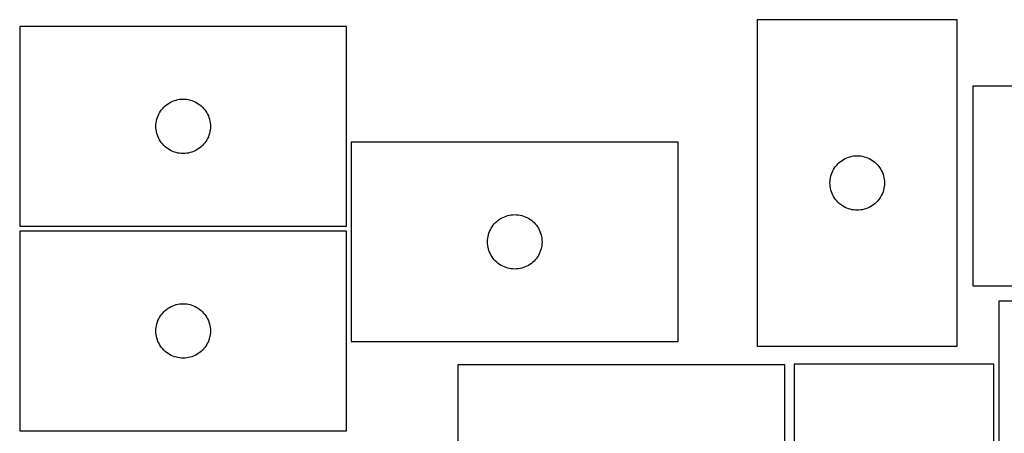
# Model space of a CAD drawing. Header units: millimetres. Extents: x 7 to 1243, y 7 to 1527.
# Tile 24 of 27: x 554 to 880, y 1390 to 1527. Entities that reach past the tile are written whole.
import ezdxf

# ---------------------------------------------------------------- set-up
doc = ezdxf.new("R2010")
doc.units = ezdxf.units.MM
doc.layers.add('CUT', color=7, linetype='CONTINUOUS', true_color=0x000000)

msp = doc.modelspace()

# ---------------------------------------------------------------- linework, layer by layer
at = {"layer": 'CUT'}
for p, q in [((798.020501, 1526.618193), (798.020501, 1418.618193)), ((864.020501, 1526.618193), (798.020501, 1526.618193)), ((864.020501, 1418.618193), (864.020501, 1526.618193)), ((662.370452, 1524.356965), (554.370452, 1524.356965)), ((554.370452, 1524.356965), (554.370452, 1458.356965)), ((662.370452, 1458.356965), (662.370452, 1524.356965)), ((977.179349, 1504.636997), (869.179349, 1504.636997)), ((869.179349, 1504.636997), (869.179349, 1438.636997)), ((603.870452, 1499.151194), (604.389853, 1499.42882)), ((604.389853, 1499.42882), (604.926301, 1499.671881)), ((604.926301, 1499.671881), (605.477496, 1499.879336)), ((605.477496, 1499.879336), (606.04108, 1500.050298)), ((606.04108, 1500.050298), (606.614639, 1500.184033)), ((606.614639, 1500.184033), (607.195716, 1500.279969)), ((607.195716, 1500.279969), (607.781824, 1500.337695)), ((607.781824, 1500.337695), (608.370452, 1500.356965)), ((608.370452, 1500.356965), (608.95908, 1500.337695)), ((608.95908, 1500.337695), (609.545187, 1500.279969)), ((609.545187, 1500.279969), (610.126265, 1500.184033)), ((610.126265, 1500.184033), (610.699823, 1500.050298)), ((610.699823, 1500.050298), (611.263407, 1499.879336)), ((611.263407, 1499.879336), (611.814603, 1499.671881)), ((611.814603, 1499.671881), (612.35105, 1499.42882)), ((612.35105, 1499.42882), (612.870452, 1499.151194)), ((600.576223, 1495.856965), (600.887225, 1496.357097)), ((600.887225, 1496.357097), (601.230272, 1496.835818)), ((601.230272, 1496.835818), (601.603893, 1497.291077)), ((601.603893, 1497.291077), (602.006491, 1497.720926)), ((602.006491, 1497.720926), (602.436339, 1498.123523)), ((602.436339, 1498.123523), (602.891599, 1498.497145)), ((602.891599, 1498.497145), (603.37032, 1498.840192)), ((603.37032, 1498.840192), (603.870452, 1499.151194)), ((612.870452, 1499.151194), (613.370584, 1498.840192)), ((613.370584, 1498.840192), (613.849305, 1498.497145)), ((613.849305, 1498.497145), (614.304564, 1498.123523)), ((614.304564, 1498.123523), (614.734413, 1497.720926)), ((614.734413, 1497.720926), (615.13701, 1497.291077)), ((615.13701, 1497.291077), (615.510632, 1496.835818)), ((615.510632, 1496.835818), (615.853678, 1496.357097)), ((615.853678, 1496.357097), (616.16468, 1495.856965)), ((599.447448, 1492.531701), (599.543384, 1493.112778)), ((599.543384, 1493.112778), (599.677119, 1493.686336)), ((599.677119, 1493.686336), (599.848081, 1494.24992)), ((599.848081, 1494.24992), (600.055536, 1494.801116)), ((600.055536, 1494.801116), (600.298597, 1495.337563)), ((600.298597, 1495.337563), (600.576223, 1495.856965)), ((616.16468, 1495.856965), (616.442306, 1495.337563)), ((616.442306, 1495.337563), (616.685367, 1494.801116)), ((616.685367, 1494.801116), (616.892823, 1494.24992)), ((616.892823, 1494.24992), (617.063784, 1493.686336)), ((617.063784, 1493.686336), (617.197519, 1493.112778)), ((617.197519, 1493.112778), (617.293455, 1492.531701)), ((599.370452, 1491.356965), (599.389721, 1491.945593)), ((599.389721, 1490.768337), (599.370452, 1491.356965)), ((599.389721, 1491.945593), (599.447448, 1492.531701)), ((599.447448, 1490.182229), (599.389721, 1490.768337)), ((599.543384, 1489.601152), (599.447448, 1490.182229)), ((617.293455, 1490.182229), (617.197519, 1489.601152)), ((617.293455, 1492.531701), (617.351182, 1491.945593)), ((617.351182, 1490.768337), (617.293455, 1490.182229)), ((617.351182, 1491.945593), (617.370452, 1491.356965)), ((617.370452, 1491.356965), (617.351182, 1490.768337)), ((599.677119, 1489.027594), (599.543384, 1489.601152)), ((599.848081, 1488.46401), (599.677119, 1489.027594)), ((600.055536, 1487.912814), (599.848081, 1488.46401)), ((600.298597, 1487.376367), (600.055536, 1487.912814)), ((600.576223, 1486.856965), (600.298597, 1487.376367)), ((600.887225, 1486.356833), (600.576223, 1486.856965)), ((616.16468, 1486.856965), (615.853678, 1486.356833)), ((616.442306, 1487.376367), (616.16468, 1486.856965)), ((616.685367, 1487.912814), (616.442306, 1487.376367)), ((616.892823, 1488.46401), (616.685367, 1487.912814)), ((617.063784, 1489.027594), (616.892823, 1488.46401)), ((617.197519, 1489.601152), (617.063784, 1489.027594)), ((601.230272, 1485.878112), (600.887225, 1486.356833)), ((601.603893, 1485.422853), (601.230272, 1485.878112)), ((602.006491, 1484.993004), (601.603893, 1485.422853)), ((602.436339, 1484.590407), (602.006491, 1484.993004)), ((602.891599, 1484.216785), (602.436339, 1484.590407)), ((603.37032, 1483.873739), (602.891599, 1484.216785)), ((603.870452, 1483.562736), (603.37032, 1483.873739)), ((604.389853, 1483.28511), (603.870452, 1483.562736)), ((604.926301, 1483.042049), (604.389853, 1483.28511)), ((612.35105, 1483.28511), (611.814603, 1483.042049)), ((612.870452, 1483.562736), (612.35105, 1483.28511)), ((613.370584, 1483.873739), (612.870452, 1483.562736)), ((613.849305, 1484.216785), (613.370584, 1483.873739)), ((614.304564, 1484.590407), (613.849305, 1484.216785)), ((614.734413, 1484.993004), (614.304564, 1484.590407)), ((615.13701, 1485.422853), (614.734413, 1484.993004)), ((615.510632, 1485.878112), (615.13701, 1485.422853)), ((615.853678, 1486.356833), (615.510632, 1485.878112)), ((771.905181, 1486.15799), (663.905181, 1486.15799)), ((663.905181, 1486.15799), (663.905181, 1420.15799)), ((771.905181, 1420.15799), (771.905181, 1486.15799)), ((605.477496, 1482.834594), (604.926301, 1483.042049)), ((606.04108, 1482.663633), (605.477496, 1482.834594)), ((606.614639, 1482.529898), (606.04108, 1482.663633)), ((607.195716, 1482.433961), (606.614639, 1482.529898)), ((607.781824, 1482.376235), (607.195716, 1482.433961)), ((608.370452, 1482.356965), (607.781824, 1482.376235)), ((608.95908, 1482.376235), (608.370452, 1482.356965)), ((609.545187, 1482.433961), (608.95908, 1482.376235)), ((610.126265, 1482.529898), (609.545187, 1482.433961)), ((610.699823, 1482.663633), (610.126265, 1482.529898)), ((611.263407, 1482.834594), (610.699823, 1482.663633)), ((611.814603, 1483.042049), (611.263407, 1482.834594)), ((825.541649, 1479.758373), (826.020369, 1480.10142)), ((826.020369, 1480.10142), (826.520501, 1480.412422)), ((826.520501, 1480.412422), (827.039903, 1480.690048)), ((827.039903, 1480.690048), (827.576351, 1480.933109)), ((827.576351, 1480.933109), (828.127546, 1481.140564)), ((828.127546, 1481.140564), (828.69113, 1481.311526)), ((828.69113, 1481.311526), (829.264689, 1481.445261)), ((829.264689, 1481.445261), (829.845766, 1481.541197)), ((829.845766, 1481.541197), (830.431873, 1481.598924)), ((830.431873, 1481.598924), (831.020501, 1481.618193)), ((831.020501, 1481.618193), (831.60913, 1481.598924)), ((831.60913, 1481.598924), (832.195237, 1481.541197)), ((832.195237, 1481.541197), (832.776314, 1481.445261)), ((832.776314, 1481.445261), (833.349873, 1481.311526)), ((833.349873, 1481.311526), (833.913457, 1481.140564)), ((833.913457, 1481.140564), (834.464652, 1480.933109)), ((834.464652, 1480.933109), (835.0011, 1480.690048)), ((835.0011, 1480.690048), (835.520501, 1480.412422)), ((835.520501, 1480.412422), (836.020634, 1480.10142)), ((836.020634, 1480.10142), (836.499354, 1479.758373)), ((822.948647, 1476.598792), (823.226273, 1477.118193)), ((823.226273, 1477.118193), (823.537275, 1477.618325)), ((823.537275, 1477.618325), (823.880321, 1478.097046)), ((823.880321, 1478.097046), (824.253943, 1478.552306)), ((824.253943, 1478.552306), (824.65654, 1478.982154)), ((824.65654, 1478.982154), (825.086389, 1479.384752)), ((825.086389, 1479.384752), (825.541649, 1479.758373)), ((836.499354, 1479.758373), (836.954614, 1479.384752)), ((836.954614, 1479.384752), (837.384463, 1478.982154)), ((837.384463, 1478.982154), (837.78706, 1478.552306)), ((837.78706, 1478.552306), (838.160682, 1478.097046)), ((838.160682, 1478.097046), (838.503728, 1477.618325)), ((838.503728, 1477.618325), (838.81473, 1477.118193)), ((838.81473, 1477.118193), (839.092356, 1476.598792)), ((822.039771, 1473.206821), (822.097498, 1473.792929)), ((822.097498, 1473.792929), (822.193434, 1474.374006)), ((822.193434, 1474.374006), (822.327169, 1474.947565)), ((822.327169, 1474.947565), (822.49813, 1475.511148)), ((822.49813, 1475.511148), (822.705586, 1476.062344)), ((822.705586, 1476.062344), (822.948647, 1476.598792)), ((839.092356, 1476.598792), (839.335417, 1476.062344)), ((839.335417, 1476.062344), (839.542873, 1475.511148)), ((839.542873, 1475.511148), (839.713834, 1474.947565)), ((839.713834, 1474.947565), (839.847569, 1474.374006)), ((839.847569, 1474.374006), (839.943505, 1473.792929)), ((839.943505, 1473.792929), (840.001232, 1473.206821)), ((822.020501, 1472.618193), (822.039771, 1473.206821)), ((822.039771, 1472.029565), (822.020501, 1472.618193)), ((822.097498, 1471.443458), (822.039771, 1472.029565)), ((822.193434, 1470.86238), (822.097498, 1471.443458)), ((822.327169, 1470.288822), (822.193434, 1470.86238)), ((822.49813, 1469.725238), (822.327169, 1470.288822)), ((839.713834, 1470.288822), (839.542873, 1469.725238)), ((839.847569, 1470.86238), (839.713834, 1470.288822)), ((839.943505, 1471.443458), (839.847569, 1470.86238)), ((840.001232, 1472.029565), (839.943505, 1471.443458)), ((840.001232, 1473.206821), (840.020501, 1472.618193)), ((840.020501, 1472.618193), (840.001232, 1472.029565)), ((822.705586, 1469.174042), (822.49813, 1469.725238)), ((822.948647, 1468.637595), (822.705586, 1469.174042)), ((823.226273, 1468.118193), (822.948647, 1468.637595)), ((823.537275, 1467.618061), (823.226273, 1468.118193)), ((823.880321, 1467.13934), (823.537275, 1467.618061)), ((824.253943, 1466.684081), (823.880321, 1467.13934)), ((838.160682, 1467.13934), (837.78706, 1466.684081)), ((838.503728, 1467.618061), (838.160682, 1467.13934)), ((838.81473, 1468.118193), (838.503728, 1467.618061)), ((839.092356, 1468.637595), (838.81473, 1468.118193)), ((839.335417, 1469.174042), (839.092356, 1468.637595)), ((839.542873, 1469.725238), (839.335417, 1469.174042)), ((824.65654, 1466.254232), (824.253943, 1466.684081)), ((825.086389, 1465.851635), (824.65654, 1466.254232)), ((825.541649, 1465.478013), (825.086389, 1465.851635)), ((826.020369, 1465.134967), (825.541649, 1465.478013)), ((826.520501, 1464.823965), (826.020369, 1465.134967)), ((827.039903, 1464.546339), (826.520501, 1464.823965)), ((827.576351, 1464.303278), (827.039903, 1464.546339)), ((828.127546, 1464.095822), (827.576351, 1464.303278)), ((828.69113, 1463.924861), (828.127546, 1464.095822)), ((829.264689, 1463.791126), (828.69113, 1463.924861)), ((829.845766, 1463.69519), (829.264689, 1463.791126)), ((830.431873, 1463.637463), (829.845766, 1463.69519)), ((831.020501, 1463.618193), (830.431873, 1463.637463)), ((831.60913, 1463.637463), (831.020501, 1463.618193)), ((832.195237, 1463.69519), (831.60913, 1463.637463)), ((832.776314, 1463.791126), (832.195237, 1463.69519)), ((833.349873, 1463.924861), (832.776314, 1463.791126)), ((833.913457, 1464.095822), (833.349873, 1463.924861)), ((834.464652, 1464.303278), (833.913457, 1464.095822)), ((835.0011, 1464.546339), (834.464652, 1464.303278)), ((835.520501, 1464.823965), (835.0011, 1464.546339)), ((836.020634, 1465.134967), (835.520501, 1464.823965)), ((836.499354, 1465.478013), (836.020634, 1465.134967)), ((836.954614, 1465.851635), (836.499354, 1465.478013)), ((837.384463, 1466.254232), (836.954614, 1465.851635)), ((837.78706, 1466.684081), (837.384463, 1466.254232)), ((712.426328, 1460.298171), (712.905049, 1460.641217)), ((712.905049, 1460.641217), (713.405181, 1460.952219)), ((713.405181, 1460.952219), (713.924582, 1461.229845)), ((713.924582, 1461.229845), (714.46103, 1461.472906)), ((714.46103, 1461.472906), (715.012225, 1461.680362)), ((715.012225, 1461.680362), (715.575809, 1461.851323)), ((715.575809, 1461.851323), (716.149368, 1461.985058)), ((716.149368, 1461.985058), (716.730445, 1462.080994)), ((716.730445, 1462.080994), (717.316553, 1462.138721)), ((717.316553, 1462.138721), (717.905181, 1462.15799)), ((717.905181, 1462.15799), (718.493809, 1462.138721)), ((718.493809, 1462.138721), (719.079916, 1462.080994)), ((719.079916, 1462.080994), (719.660994, 1461.985058)), ((719.660994, 1461.985058), (720.234552, 1461.851323)), ((720.234552, 1461.851323), (720.798136, 1461.680362)), ((720.798136, 1461.680362), (721.349332, 1461.472906)), ((721.349332, 1461.472906), (721.885779, 1461.229845)), ((721.885779, 1461.229845), (722.405181, 1460.952219)), ((722.405181, 1460.952219), (722.905313, 1460.641217)), ((722.905313, 1460.641217), (723.384034, 1460.298171)), ((554.370452, 1458.356965), (662.370452, 1458.356965)), ((709.590265, 1456.602141), (709.833326, 1457.138589)), ((709.833326, 1457.138589), (710.110952, 1457.65799)), ((710.110952, 1457.65799), (710.421954, 1458.158123)), ((710.421954, 1458.158123), (710.765001, 1458.636843)), ((710.765001, 1458.636843), (711.138622, 1459.092103)), ((711.138622, 1459.092103), (711.54122, 1459.521951)), ((711.54122, 1459.521951), (711.971068, 1459.924549)), ((711.971068, 1459.924549), (712.426328, 1460.298171)), ((723.384034, 1460.298171), (723.839293, 1459.924549)), ((723.839293, 1459.924549), (724.269142, 1459.521951)), ((724.269142, 1459.521951), (724.671739, 1459.092103)), ((724.671739, 1459.092103), (725.045361, 1458.636843)), ((725.045361, 1458.636843), (725.388407, 1458.158123)), ((725.388407, 1458.158123), (725.699409, 1457.65799)), ((725.699409, 1457.65799), (725.977035, 1457.138589)), ((725.977035, 1457.138589), (726.220096, 1456.602141)), ((662.36624, 1456.690705), (554.36624, 1456.690705)), ((554.36624, 1456.690705), (554.36624, 1390.690705)), ((662.36624, 1390.690705), (662.36624, 1456.690705)), ((708.92445, 1453.746619), (708.982177, 1454.332726)), ((708.982177, 1454.332726), (709.078113, 1454.913803)), ((709.078113, 1454.913803), (709.211848, 1455.487362)), ((709.211848, 1455.487362), (709.38281, 1456.050946)), ((709.38281, 1456.050946), (709.590265, 1456.602141)), ((726.220096, 1456.602141), (726.427552, 1456.050946)), ((726.427552, 1456.050946), (726.598513, 1455.487362)), ((726.598513, 1455.487362), (726.732248, 1454.913803)), ((726.732248, 1454.913803), (726.828184, 1454.332726)), ((726.828184, 1454.332726), (726.885911, 1453.746619)), ((708.905181, 1453.15799), (708.92445, 1453.746619)), ((708.92445, 1452.569362), (708.905181, 1453.15799)), ((708.982177, 1451.983255), (708.92445, 1452.569362)), ((709.078113, 1451.402178), (708.982177, 1451.983255)), ((709.211848, 1450.828619), (709.078113, 1451.402178)), ((709.38281, 1450.265035), (709.211848, 1450.828619)), ((726.598513, 1450.828619), (726.427552, 1450.265035)), ((726.732248, 1451.402178), (726.598513, 1450.828619)), ((726.828184, 1451.983255), (726.732248, 1451.402178)), ((726.885911, 1452.569362), (726.828184, 1451.983255)), ((726.885911, 1453.746619), (726.905181, 1453.15799)), ((726.905181, 1453.15799), (726.885911, 1452.569362)), ((709.590265, 1449.71384), (709.38281, 1450.265035)), ((709.833326, 1449.177392), (709.590265, 1449.71384)), ((710.110952, 1448.65799), (709.833326, 1449.177392)), ((710.421954, 1448.157858), (710.110952, 1448.65799)), ((710.765001, 1447.679138), (710.421954, 1448.157858)), ((711.138622, 1447.223878), (710.765001, 1447.679138)), ((725.045361, 1447.679138), (724.671739, 1447.223878)), ((725.388407, 1448.157858), (725.045361, 1447.679138)), ((725.699409, 1448.65799), (725.388407, 1448.157858)), ((725.977035, 1449.177392), (725.699409, 1448.65799)), ((726.220096, 1449.71384), (725.977035, 1449.177392)), ((726.427552, 1450.265035), (726.220096, 1449.71384)), ((711.54122, 1446.794029), (711.138622, 1447.223878)), ((711.971068, 1446.391432), (711.54122, 1446.794029)), ((712.426328, 1446.01781), (711.971068, 1446.391432)), ((712.905049, 1445.674764), (712.426328, 1446.01781)), ((713.405181, 1445.363762), (712.905049, 1445.674764)), ((713.924582, 1445.086136), (713.405181, 1445.363762)), ((714.46103, 1444.843075), (713.924582, 1445.086136)), ((715.012225, 1444.635619), (714.46103, 1444.843075)), ((715.575809, 1444.464658), (715.012225, 1444.635619)), ((716.149368, 1444.330923), (715.575809, 1444.464658)), ((716.730445, 1444.234987), (716.149368, 1444.330923)), ((717.316553, 1444.17726), (716.730445, 1444.234987)), ((717.905181, 1444.15799), (717.316553, 1444.17726)), ((718.493809, 1444.17726), (717.905181, 1444.15799)), ((719.079916, 1444.234987), (718.493809, 1444.17726)), ((719.660994, 1444.330923), (719.079916, 1444.234987)), ((720.234552, 1444.464658), (719.660994, 1444.330923)), ((720.798136, 1444.635619), (720.234552, 1444.464658)), ((721.349332, 1444.843075), (720.798136, 1444.635619)), ((721.885779, 1445.086136), (721.349332, 1444.843075)), ((722.405181, 1445.363762), (721.885779, 1445.086136)), ((722.905313, 1445.674764), (722.405181, 1445.363762)), ((723.384034, 1446.01781), (722.905313, 1445.674764)), ((723.839293, 1446.391432), (723.384034, 1446.01781)), ((724.269142, 1446.794029), (723.839293, 1446.391432)), ((724.671739, 1447.223878), (724.269142, 1446.794029)), ((869.179349, 1438.636997), (977.179349, 1438.636997)), ((602.887387, 1430.830885), (603.366108, 1431.173932)), ((603.366108, 1431.173932), (603.86624, 1431.484934)), ((603.86624, 1431.484934), (604.385642, 1431.76256)), ((604.385642, 1431.76256), (604.922089, 1432.005621)), ((604.922089, 1432.005621), (605.473285, 1432.213076)), ((605.473285, 1432.213076), (606.036869, 1432.384038)), ((606.036869, 1432.384038), (606.610427, 1432.517773)), ((606.610427, 1432.517773), (607.191505, 1432.613709)), ((607.191505, 1432.613709), (607.777612, 1432.671436)), ((607.777612, 1432.671436), (608.36624, 1432.690705)), ((608.36624, 1432.690705), (608.954868, 1432.671436)), ((608.954868, 1432.671436), (609.540976, 1432.613709)), ((609.540976, 1432.613709), (610.122053, 1432.517773)), ((610.122053, 1432.517773), (610.695612, 1432.384038)), ((610.695612, 1432.384038), (611.259195, 1432.213076)), ((611.259195, 1432.213076), (611.810391, 1432.005621)), ((611.810391, 1432.005621), (612.346838, 1431.76256)), ((612.346838, 1431.76256), (612.86624, 1431.484934)), ((612.86624, 1431.484934), (613.366372, 1431.173932)), ((613.366372, 1431.173932), (613.845093, 1430.830885)), ((985.794095, 1433.567417), (877.794095, 1433.567417)), ((877.794095, 1433.567417), (877.794095, 1367.567417)), ((600.294386, 1427.671304), (600.572012, 1428.190705)), ((600.572012, 1428.190705), (600.883014, 1428.690837)), ((600.883014, 1428.690837), (601.22606, 1429.169558)), ((601.22606, 1429.169558), (601.599682, 1429.624818)), ((601.599682, 1429.624818), (602.002279, 1430.054666)), ((602.002279, 1430.054666), (602.432128, 1430.457264)), ((602.432128, 1430.457264), (602.887387, 1430.830885)), ((613.845093, 1430.830885), (614.300353, 1430.457264)), ((614.300353, 1430.457264), (614.730201, 1430.054666)), ((614.730201, 1430.054666), (615.132799, 1429.624818)), ((615.132799, 1429.624818), (615.50642, 1429.169558)), ((615.50642, 1429.169558), (615.849467, 1428.690837)), ((615.849467, 1428.690837), (616.160469, 1428.190705)), ((616.160469, 1428.190705), (616.438095, 1427.671304)), ((599.38551, 1424.279333), (599.443236, 1424.865441)), ((599.443236, 1424.865441), (599.539173, 1425.446518)), ((599.539173, 1425.446518), (599.672908, 1426.020077)), ((599.672908, 1426.020077), (599.843869, 1426.58366)), ((599.843869, 1426.58366), (600.051324, 1427.134856)), ((600.051324, 1427.134856), (600.294386, 1427.671304)), ((616.438095, 1427.671304), (616.681156, 1427.134856)), ((616.681156, 1427.134856), (616.888611, 1426.58366)), ((616.888611, 1426.58366), (617.059573, 1426.020077)), ((617.059573, 1426.020077), (617.193308, 1425.446518)), ((617.193308, 1425.446518), (617.289244, 1424.865441)), ((617.289244, 1424.865441), (617.346971, 1424.279333)), ((599.36624, 1423.690705), (599.38551, 1424.279333)), ((599.38551, 1423.102077), (599.36624, 1423.690705)), ((599.443236, 1422.51597), (599.38551, 1423.102077)), ((599.539173, 1421.934892), (599.443236, 1422.51597)), ((599.672908, 1421.361334), (599.539173, 1421.934892)), ((599.843869, 1420.79775), (599.672908, 1421.361334)), ((617.059573, 1421.361334), (616.888611, 1420.79775)), ((617.193308, 1421.934892), (617.059573, 1421.361334)), ((617.289244, 1422.51597), (617.193308, 1421.934892)), ((617.346971, 1423.102077), (617.289244, 1422.51597)), ((617.346971, 1424.279333), (617.36624, 1423.690705)), ((617.36624, 1423.690705), (617.346971, 1423.102077)), ((600.051324, 1420.246554), (599.843869, 1420.79775)), ((600.294386, 1419.710107), (600.051324, 1420.246554)), ((600.572012, 1419.190705), (600.294386, 1419.710107)), ((600.883014, 1418.690573), (600.572012, 1419.190705)), ((601.22606, 1418.211852), (600.883014, 1418.690573)), ((601.599682, 1417.756593), (601.22606, 1418.211852)), ((615.50642, 1418.211852), (615.132799, 1417.756593)), ((615.849467, 1418.690573), (615.50642, 1418.211852)), ((616.160469, 1419.190705), (615.849467, 1418.690573)), ((616.438095, 1419.710107), (616.160469, 1419.190705)), ((616.681156, 1420.246554), (616.438095, 1419.710107)), ((616.888611, 1420.79775), (616.681156, 1420.246554)), ((663.905181, 1420.15799), (771.905181, 1420.15799)), ((798.020501, 1418.618193), (864.020501, 1418.618193)), ((602.002279, 1417.326744), (601.599682, 1417.756593)), ((602.432128, 1416.924147), (602.002279, 1417.326744)), ((602.887387, 1416.550525), (602.432128, 1416.924147)), ((603.366108, 1416.207479), (602.887387, 1416.550525)), ((603.86624, 1415.896477), (603.366108, 1416.207479)), ((604.385642, 1415.618851), (603.86624, 1415.896477)), ((604.922089, 1415.37579), (604.385642, 1415.618851)), ((605.473285, 1415.168334), (604.922089, 1415.37579)), ((606.036869, 1414.997373), (605.473285, 1415.168334)), ((606.610427, 1414.863638), (606.036869, 1414.997373)), ((607.191505, 1414.767702), (606.610427, 1414.863638)), ((610.122053, 1414.863638), (609.540976, 1414.767702)), ((610.695612, 1414.997373), (610.122053, 1414.863638)), ((611.259195, 1415.168334), (610.695612, 1414.997373)), ((611.810391, 1415.37579), (611.259195, 1415.168334)), ((612.346838, 1415.618851), (611.810391, 1415.37579)), ((612.86624, 1415.896477), (612.346838, 1415.618851)), ((613.366372, 1416.207479), (612.86624, 1415.896477)), ((613.845093, 1416.550525), (613.366372, 1416.207479)), ((614.300353, 1416.924147), (613.845093, 1416.550525)), ((614.730201, 1417.326744), (614.300353, 1416.924147)), ((615.132799, 1417.756593), (614.730201, 1417.326744)), ((607.777612, 1414.709975), (607.191505, 1414.767702)), ((608.36624, 1414.690705), (607.777612, 1414.709975)), ((608.954868, 1414.709975), (608.36624, 1414.690705)), ((609.540976, 1414.767702), (608.954868, 1414.709975)), ((807.073424, 1412.530793), (699.073424, 1412.530793)), ((699.073424, 1412.530793), (699.073424, 1346.530793)), ((807.073424, 1346.530793), (807.073424, 1412.530793)), ((876.197661, 1412.742708), (810.197661, 1412.742708)), ((810.197661, 1412.742708), (810.197661, 1304.742708)), ((876.197661, 1304.742708), (876.197661, 1412.742708)), ((554.36624, 1390.690705), (662.36624, 1390.690705))]:
    msp.add_line(p, q, dxfattribs=at)

doc.saveas('drawing.dxf')
